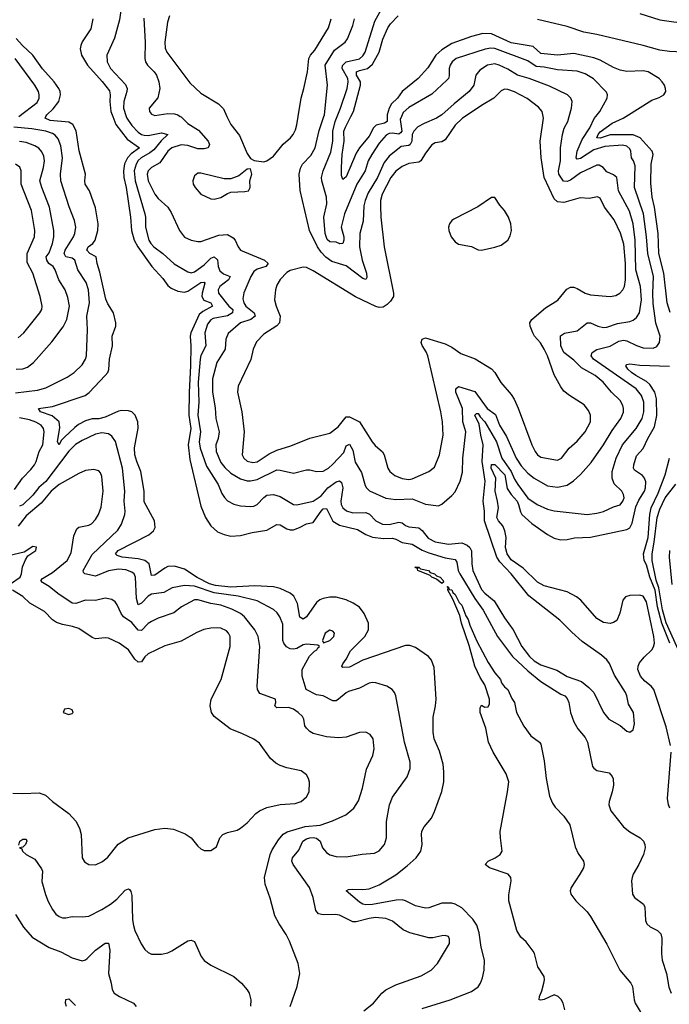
# Model space of a CAD drawing. Header units: inches. Extents: x 1173000 to 1307049, y 522583 to 678455.
# Tile 247 of 256: x 1233991 to 1237929, y 604623 to 610586. Entities that reach past the tile are written whole.
import ezdxf

# ---------------------------------------------------------------- set-up
doc = ezdxf.new("R2010")
doc.units = ezdxf.units.IN
doc.header["$MEASUREMENT"] = 0
doc.layers.add('B2630', color=7, linetype='Continuous')
doc.layers.add('B2631', color=7, linetype='Continuous')

msp = doc.modelspace()

# ---------------------------------------------------------------- linework, layer by layer
at = {"layer": 'B2630', "color": 5}
for points, elevation in [([(1236430, 604597.6), (1236599.6, 604650), (1236730, 604700.9), (1236770, 604728.8), (1236784.4, 604750), (1236796.8, 604783.2), (1236805.7, 604830), (1236808.2, 604890), (1236788.4, 604968.4), (1236776, 605056), (1236761.3, 605101.3), (1236738.4, 605138.4), (1236670, 605207.1), (1236630, 605229.8), (1236610, 605235), (1236550, 605234.6), (1236470, 605207.7), (1236450, 605205.1), (1236390, 605218.4), (1236330, 605249.4), (1236310, 605254.4), (1236272.8, 605252.8), (1236130, 605226.8), (1236090, 605224.7), (1236070, 605229.9), (1236050, 605242), (1235969.2, 605310), (1235983.1, 605316.9), (1236010, 605320.9), (1236070, 605318.3), (1236110, 605322.8), (1236170, 605346.4), (1236270, 605407.1), (1236339.4, 605460.6), (1236393.3, 605510), (1236423.1, 605550), (1236429.8, 605590), (1236425.8, 605650), (1236428.9, 605671.1), (1236442, 605698), (1236486.6, 605750), (1236505.4, 605790), (1236550, 605910.7), (1236561.6, 605970), (1236562.5, 606030), (1236557.4, 606077.4), (1236536.6, 606156.6), (1236504.2, 606230), (1236496.4, 606270), (1236498.2, 606361.8), (1236512.3, 606430), (1236515.4, 606470), (1236502.3, 606662.3), (1236486.7, 606706.7), (1236468.2, 606728.2), (1236390, 606784.5), (1236354.9, 606794.9), (1236330, 606795.4), (1236070, 606707.3), (1235990, 606664.7), (1235950, 606662.7), (1235943.8, 606670), (1235950, 606685.5), (1235970, 606712.9), (1235996.7, 606763.3), (1236084, 606850), (1236104.3, 606890), (1236104.6, 606930), (1236079.2, 606990), (1236050, 607028.2), (1236012.7, 607052.7), (1235970, 607071.8), (1235910, 607088.5), (1235870, 607089.2), (1235830, 607080.2), (1235810, 607071.7), (1235790, 607055.7), (1235730, 606969), (1235710, 606955.8), (1235690, 606968), (1235674.5, 607050), (1235653.5, 607093.5), (1235630, 607113.4), (1235570, 607140.1), (1235530, 607150.9), (1235417.1, 607157.1), (1235270, 607149.8), (1235178.4, 607158.4), (1235141.8, 607170), (1235066.6, 607206.6), (1234990, 607257.5), (1234930, 607276.7), (1234890, 607273.3), (1234870, 607264.3), (1234810, 607220.8), (1234790, 607220.4), (1234775, 607290), (1234750.6, 607310), (1234710, 607321.4), (1234611.6, 607331.6), (1234581.2, 607341.2), (1234571, 607350), (1234587.1, 607370), (1234774.8, 607465.2), (1234803.1, 607490), (1234811.6, 607510), (1234808.9, 607550), (1234745.8, 607665.8), (1234745.9, 607730), (1234725.9, 607850), (1234700.7, 607910), (1234689.9, 607950), (1234687.7, 607992.3), (1234708.8, 608111.2), (1234707.1, 608150), (1234691.4, 608190), (1234670, 608211.8), (1234650, 608217.3), (1234610, 608218.2), (1234590, 608213.9), (1234510, 608178.1), (1234470, 608168.9), (1234430, 608167.6), (1234390, 608155.9), (1234346.8, 608133.2), (1234324.6, 608115.4), (1234262.1, 608057.9), (1234243, 608037), (1234230, 608011.5), (1234220.7, 608030), (1234235.2, 608115.2), (1234230.6, 608150), (1234187.5, 608187.5), (1234117.4, 608210), (1234105.6, 608230), (1234190, 608242.4), (1234387.3, 608310), (1234411.4, 608328.6), (1234509.8, 608430), (1234525.4, 608450), (1234532.1, 608467.9), (1234535.6, 608530), (1234554.1, 608610), (1234550.7, 608670), (1234574.5, 608730), (1234574, 608750), (1234559.2, 608810), (1234524.7, 608864.7), (1234513, 608893), (1234476.2, 609056.2), (1234459.9, 609110), (1234454.1, 609150), (1234416.1, 609170), (1234398.2, 609190), (1234406.2, 609210), (1234435, 609230), (1234447.9, 609250), (1234464.7, 609310), (1234466.2, 609350), (1234450, 609445.6), (1234414.2, 609550), (1234388.8, 609590), (1234385.9, 609610), (1234389.9, 609650), (1234351.7, 609791.7), (1234333.4, 609913.4), (1234313.4, 609950), (1234290, 609965.2), (1234175.7, 609975.7), (1234145.2, 609990), (1234150.1, 610000)], 820), ([(1234555.2, 610000), (1234573, 609950), (1234642.6, 609862.6), (1234716.6, 609810), (1234666.4, 609773.6), (1234643.8, 609750), (1234626.3, 609713.7), (1234619.9, 609670), (1234622.6, 609630), (1234636.1, 609570), (1234662.8, 609390), (1234668.7, 609308.7), (1234685.5, 609250), (1234707.7, 609210), (1234792.8, 609090), (1234858.6, 609018.6), (1234890, 608975.7), (1234910, 608960.3), (1234950, 608941.5), (1234990, 608934.6), (1235010, 608941.4), (1235090, 608993.6), (1235110, 608996.2), (1235113.9, 608990), (1235097.1, 608930), (1235095.8, 608910), (1235107.9, 608887.9), (1235149.1, 608870), (1235159.1, 608850), (1235100.8, 608819.2), (1235079, 608801), (1235028.4, 608690), (1235023.5, 608670), (1235027.6, 608610), (1235025.9, 608490), (1235017.5, 608330), (1235016.5, 608190), (1235029.2, 608109.2), (1235011.9, 608010), (1235021.8, 607921.8), (1235090, 607639.3), (1235116.8, 607570), (1235150, 607519.6), (1235190, 607484.2), (1235230, 607467.3), (1235270, 607458.2), (1235330, 607460.9), (1235400.3, 607479.7), (1235490, 607494), (1235550, 607529.2), (1235570, 607526.4), (1235610, 607502.3), (1235630, 607496.4), (1235650, 607497), (1235687.3, 607510), (1235730, 607533.3), (1235770, 607540.1), (1235817.5, 607610), (1235830, 607622.5), (1235850, 607625), (1235889.6, 607549.6), (1235930, 607524.8), (1236039, 607499), (1236088.5, 607468.5), (1236130, 607451.8), (1236196.7, 607443.3), (1236250, 607445.5), (1236270, 607440.3), (1236310, 607419), (1236370, 607410.1), (1236430, 607372), (1236470, 607356.8), (1236570, 607326.1), (1236630, 607315.8), (1236639.9, 607299.9), (1236648.1, 607250), (1236658.1, 607230), (1236750, 607079.6), (1236800.1, 607010), (1236887.5, 606850), (1236977.6, 606730), (1237070, 606641.3), (1237150, 606576.8), (1237270, 606501.2), (1237294.6, 606490), (1237310, 606475.6), (1237320.2, 606450), (1237330.2, 606390), (1237350, 606333.7), (1237374.5, 606290), (1237418, 606238), (1237433.2, 606210), (1237463.4, 606063.4), (1237470, 606052.2), (1237490, 606039), (1237563.7, 606023.7), (1237582.4, 606002.4), (1237587.5, 605987.5), (1237589.3, 605949.3), (1237582.7, 605910), (1237563.8, 605850), (1237562.9, 605830), (1237573.9, 605793.9), (1237650, 605697.7), (1237690, 605667.1), (1237751.8, 605630), (1237771.7, 605610), (1237779.6, 605590), (1237781.5, 605570), (1237771.3, 605530), (1237744.5, 605470), (1237709.5, 605410.5), (1237702.9, 605390), (1237699.7, 605370), (1237704.6, 605290), (1237718.4, 605270), (1237771.6, 605230), (1237779.1, 605210), (1237783.6, 605130), (1237791.8, 605110), (1237811.9, 605091.9), (1237857.6, 605070), (1237877.3, 605050), (1237883.8, 605023.8), (1237880.1, 604930), (1237884.2, 604890), (1237912.3, 604810), (1237925.4, 604725.4), (1237940.1, 604690)], 820), ([(1234637.5, 610000), (1234640.8, 609990), (1234670, 609944.3), (1234710, 609904), (1234730, 609890.7), (1234746.3, 609886.3), (1234770, 609885.3), (1234850, 609899.9), (1234888.5, 609890), (1234848, 609852), (1234803.2, 609796.8), (1234780.8, 609779.2), (1234727.7, 609750), (1234710, 609733.2), (1234697.1, 609710), (1234685.9, 609670), (1234690.1, 609610.1), (1234748.8, 609410), (1234753.1, 609390), (1234753.6, 609330), (1234774.4, 609250), (1234785.8, 609230), (1234805, 609210), (1234859, 609170), (1234927.6, 609107.6), (1235010, 609058), (1235030, 609052.3), (1235050, 609059), (1235110, 609100.1), (1235150, 609141), (1235170, 609150.2), (1235190, 609131.6), (1235194.9, 609090), (1235204.4, 609064.4), (1235227.2, 609047.2), (1235267.7, 609030), (1235256.6, 609010), (1235203.5, 608970), (1235193.6, 608950), (1235197.1, 608930), (1235259.3, 608850), (1235282.7, 608830), (1235281.6, 608810), (1235250, 608792), (1235164.1, 608775.9), (1235150, 608767.5), (1235130, 608741.5), (1235113, 608690), (1235118.7, 608610), (1235090, 608552.9), (1235084.6, 608530), (1235072.9, 608390), (1235076.4, 608270), (1235071.8, 608190), (1235086.6, 608090), (1235078.9, 608030), (1235084.2, 607990), (1235122.5, 607882.5), (1235194.3, 607770), (1235216.8, 607716.8), (1235232.1, 607692.1), (1235251.6, 607671.6), (1235290, 607652.1), (1235330, 607641.6), (1235390, 607637.8), (1235410, 607640.2), (1235430, 607649.1), (1235470, 607692.2), (1235490, 607705.8), (1235530, 607710.9), (1235570, 607699), (1235650, 607650.2), (1235670, 607648.4), (1235770, 607670.1), (1235817.5, 607702.5), (1235859.3, 607750), (1235910, 607786.5), (1235930, 607792.7), (1235941.9, 607781.9), (1235949.6, 607750), (1235937.5, 607670), (1235939.8, 607650), (1235950.2, 607630), (1235971.6, 607611.6), (1236010, 607599.8), (1236090, 607601.4), (1236111.3, 607591.3), (1236150.2, 607550), (1236190, 607530.1), (1236230, 607528.1), (1236290, 607542.8), (1236310, 607538.8), (1236330, 607522.3), (1236350, 607513.9), (1236410, 607507.6), (1236430, 607492.5), (1236466.6, 607446.6), (1236510, 607423.3), (1236589.9, 607410.1), (1236670, 607416.9), (1236703.5, 607403.5), (1236718.8, 607390), (1236728.8, 607368.8), (1236731.4, 607290), (1236738.5, 607250), (1236790, 607134.2), (1236810, 607112.3), (1236866.2, 607066.2), (1236930, 606962.8), (1236982.9, 606890), (1237034.5, 606790), (1237081, 606730), (1237110, 606703.6), (1237150, 606678.8), (1237246.5, 606646.5), (1237310, 606608.6), (1237396.6, 606576.6), (1237441.3, 606541.3), (1237470, 606510.8), (1237530.3, 606390), (1237561.3, 606350), (1237630.3, 606310.3), (1237670, 606277.3), (1237690, 606271), (1237710, 606284.7), (1237718, 606322), (1237710.8, 606390), (1237681.1, 606441.1), (1237671.6, 606490), (1237662.8, 606510), (1237596.1, 606616.1), (1237566.3, 606686.3), (1237550, 606709.6), (1237517.7, 606737.7), (1237400.4, 606820.4), (1237336.7, 606876.7), (1237265.1, 606950), (1237076.1, 607096.1), (1236970.9, 607230), (1236902, 607302), (1236884, 607330), (1236809.2, 607550), (1236807.5, 607610), (1236799.5, 607670), (1236812.2, 607790), (1236795.1, 607910), (1236800.9, 608010), (1236785.3, 608070), (1236776.1, 608136.1), (1236749.9, 608190.1), (1236760, 608200), (1236770, 608200.8), (1236781.2, 608181.2), (1236810.4, 608150), (1236881.6, 608030), (1236913.7, 607930), (1236970.4, 607850.4), (1236990, 607802.7), (1237009.8, 607769.8), (1237070, 607688.9), (1237127.1, 607650), (1237190, 607621.2), (1237230, 607611.5), (1237430, 607589.3), (1237490, 607596.2), (1237530, 607607.2), (1237590, 607635.6), (1237630, 607648.5), (1237647.3, 607670), (1237654, 607690), (1237651.5, 607710), (1237640.7, 607730), (1237594.6, 607774.6), (1237582.3, 607810), (1237581.7, 607850), (1237606.1, 607930), (1237645.6, 608010), (1237727.3, 608110), (1237764, 608170), (1237773.6, 608210), (1237774.4, 608270), (1237759.9, 608310), (1237728.2, 608350), (1237469.1, 608530), (1237454.6, 608550), (1237461.8, 608570), (1237490, 608587.7), (1237570, 608608.5), (1237621.8, 608638.2), (1237650, 608645.2), (1237670, 608641.8), (1237730, 608612.9), (1237770, 608599.4), (1237830, 608595.5), (1237853.2, 608606.8), (1237868.5, 608630), (1237872.5, 608670), (1237847.5, 608747.5), (1237830, 608866.6), (1237827.6, 608930), (1237832, 609030), (1237797.3, 609170), (1237790.3, 609270), (1237771.8, 609410), (1237717.3, 609570), (1237721.3, 609701.3), (1237711.7, 609730), (1237698.6, 609750), (1237696, 609790), (1237690, 609804.2), (1237670, 609819.3), (1237645.6, 609825.6), (1237537.1, 609817.1), (1237470, 609797.6), (1237390, 609745.3), (1237370, 609740.8), (1237363.2, 609750), (1237369.6, 609790.4), (1237400.3, 609859.7), (1237446.1, 609930), (1237473.4, 609986.6), (1237483.6, 610000)], 840), ([(1234964.6, 610000), (1234970, 609996.5), (1235010, 609956.6), (1235075.9, 609915.9), (1235132.7, 609850), (1235141.7, 609830), (1235134.4, 609810), (1235110, 609802.9), (1235070, 609803.9), (1235010, 609823), (1234970, 609827.3), (1234912.6, 609810), (1234890, 609788.6), (1234841, 609719), (1234790, 609689.8), (1234770.2, 609670), (1234763.4, 609650), (1234769.6, 609610), (1234810, 609528.4), (1234830, 609502.7), (1234888.9, 609450), (1234910, 609418), (1234959, 609310), (1234989.5, 609269.5), (1235031, 609251), (1235070, 609242.6), (1235090, 609243.2), (1235198.7, 609281.3), (1235250, 609283.9), (1235285.6, 609265.6), (1235297.4, 609250), (1235314.6, 609210), (1235330.2, 609190.2), (1235475.2, 609130), (1235497.3, 609110), (1235483.6, 609090), (1235430, 609075.4), (1235410, 609060.9), (1235392.2, 609030), (1235349.5, 608930.5), (1235344.4, 608895.6), (1235349.1, 608870), (1235362.7, 608850), (1235411.8, 608810), (1235418, 608790), (1235392.1, 608770), (1235330.2, 608750), (1235255.5, 608684.5), (1235241.4, 608650), (1235237.3, 608590), (1235186.6, 608510), (1235160.1, 608410), (1235160.4, 608330), (1235175.7, 608235.7), (1235179.5, 608170), (1235199.2, 608090), (1235194.3, 608050), (1235180.1, 608010), (1235181.2, 607970), (1235210, 607904.3), (1235233.8, 607873.8), (1235270, 607839.8), (1235330, 607804.2), (1235370, 607792.5), (1235390, 607792), (1235430, 607801.5), (1235550, 607858.6), (1235570, 607858), (1235650, 607838.8), (1235730, 607860.2), (1235750, 607859.7), (1235790, 607849.1), (1235830, 607852.1), (1235863.5, 607870), (1235890, 607894), (1235955, 607965), (1235970, 608004.6), (1235990, 608014.2), (1236010, 607978), (1236025.4, 607905.4), (1236063.1, 607843.1), (1236085, 607765), (1236092.6, 607750), (1236112, 607732), (1236210, 607688.1), (1236270, 607680.5), (1236370, 607683.2), (1236450, 607651.7), (1236530, 607642), (1236550, 607652), (1236610, 607703.1), (1236630, 607727), (1236660.4, 607790), (1236674, 607846), (1236677.8, 607930), (1236694.2, 608090), (1236676.9, 608150), (1236675.6, 608230), (1236634.1, 608330), (1236635.5, 608350), (1236650, 608365.2), (1236750, 608334.2), (1236823.7, 608230), (1236875.1, 608195.1), (1236899.6, 608130), (1236941.8, 608061.8), (1236999.3, 607930), (1237030, 607884), (1237070, 607840.1), (1237110, 607808.2), (1237190, 607763.2), (1237250, 607754.3), (1237310, 607766.8), (1237347.7, 607792.3), (1237389.4, 607830.6), (1237455.4, 607904.6), (1237530, 608010.2), (1237582, 608098), (1237635.2, 608170), (1237650, 608208), (1237651.2, 608230), (1237646.6, 608250), (1237630, 608278.7), (1237578, 608330), (1237526.6, 608390), (1237479.3, 608430), (1237396.9, 608476.9), (1237350, 608524.2), (1237290, 608569.9), (1237270.8, 608610), (1237269.2, 608670.8), (1237292.7, 608687.3), (1237370, 608701.6), (1237430, 608749.3), (1237450, 608749.3), (1237495.5, 608730), (1237530, 608721.8), (1237550, 608723.8), (1237614.5, 608745.5), (1237690, 608757.7), (1237710, 608765.4), (1237730, 608781.5), (1237747.3, 608810), (1237760.4, 608890), (1237754.5, 608970), (1237726.3, 609070), (1237721.4, 609250), (1237710.3, 609350), (1237687, 609427), (1237620.4, 609550), (1237610.9, 609630.9), (1237590, 609646.9), (1237550, 609664.5), (1237528.2, 609690), (1237504, 609704), (1237490, 609704.6), (1237390, 609658.3), (1237330, 609614.5), (1237310, 609605.4), (1237287.6, 609607.6), (1237259.5, 609650), (1237256.5, 609670), (1237269.9, 609730), (1237269.3, 609810), (1237281.3, 609890), (1237291.6, 609928.4), (1237313.6, 609970), (1237322, 610000)], 860), ([(1235247.5, 610000), (1235270.2, 609950), (1235323.7, 609883.7), (1235370, 609776), (1235390, 609744.7), (1235413.2, 609733.2), (1235470, 609724.4), (1235490, 609730.4), (1235530, 609758.7), (1235587.9, 609832.1), (1235632.3, 609870), (1235648.5, 609890), (1235662.2, 609917.8), (1235671.2, 609948.8), (1235679.1, 610000)], 880), ([(1236690.6, 610000), (1236675.8, 609990), (1236630, 609947.2), (1236570, 609858.7), (1236550, 609846.2), (1236510, 609839.8), (1236490, 609828.5), (1236450, 609778.2), (1236422.9, 609730), (1236410, 609722.1), (1236350, 609714.7), (1236310, 609696.6), (1236270, 609668.4), (1236241.3, 609630), (1236189, 609530), (1236178.1, 609490), (1236177.1, 609457.1), (1236179.8, 609390), (1236199.8, 609210), (1236257.7, 608930), (1236256, 608910), (1236238.6, 608881.4), (1236218.8, 608861.2), (1236194.4, 608845.6), (1236170, 608842.9), (1236150, 608847.9), (1236027.4, 608907.4), (1235770, 609065.7), (1235730, 609084.7), (1235710, 609086.3), (1235630, 609066.6), (1235610, 609054), (1235570, 609012.6), (1235550, 608977), (1235542.6, 608950), (1235536.5, 608890), (1235546, 608850), (1235570.2, 608790), (1235566.4, 608750), (1235548.9, 608731.1), (1235470, 608681.2), (1235426.2, 608633.8), (1235405.4, 608590), (1235392, 608528), (1235314.6, 608365.4), (1235312.2, 608330), (1235338.5, 608210), (1235351.1, 608090), (1235340.2, 607950), (1235349.1, 607930), (1235370, 607911.5), (1235404, 607904), (1235430, 607907.8), (1235504.1, 607955.9), (1235550, 607977.8), (1235635, 608005), (1235750, 608051), (1235870, 608080.7), (1235921, 608119), (1235970, 608180.2), (1235990, 608180.5), (1236050.6, 608150.6), (1236128.1, 608028.1), (1236146.4, 608006.4), (1236189.4, 607969.4), (1236200.2, 607950), (1236223.2, 607870), (1236234.9, 607850), (1236265.8, 607825.8), (1236310, 607806.6), (1236350, 607800.8), (1236370, 607804.8), (1236471.1, 607848.9), (1236504.4, 607875.6), (1236536.5, 607950), (1236557, 608070), (1236553.5, 608150), (1236544.4, 608210), (1236465.8, 608550), (1236455, 608575), (1236430, 608612.3), (1236425.4, 608630), (1236430, 608650.2), (1236450, 608659), (1236570, 608623.1), (1236610, 608602.4), (1236664.4, 608564.4), (1236752.6, 608532.6), (1236851.3, 608471.3), (1236870.2, 608450), (1236908.3, 608388.3), (1236970, 608316), (1236987.7, 608287.7), (1237012.9, 608232.9), (1237095.8, 608010), (1237114.7, 607970), (1237130, 607950.3), (1237150, 607936.5), (1237250, 607917.4), (1237274.3, 607930), (1237320.5, 607990), (1237370, 608034), (1237419.2, 608090), (1237450.8, 608150), (1237450.9, 608190), (1237438.7, 608218.7), (1237412.5, 608252.5), (1237323.1, 608310), (1237290, 608336.8), (1237270, 608362), (1237230, 608434.5), (1237189.8, 608550), (1237170, 608591.3), (1237148.6, 608628.6), (1237112.3, 608670), (1237100.4, 608690), (1237084.7, 608730), (1237083.5, 608750), (1237095.4, 608770), (1237178.7, 608841.3), (1237252.7, 608887.3), (1237306.4, 608953.6), (1237330, 608965.8), (1237350, 608965.2), (1237370, 608958.2), (1237418.4, 608930), (1237450, 608919.3), (1237570, 608910.2), (1237604.1, 608915.9), (1237628, 608930), (1237646.2, 608950), (1237656.2, 608970), (1237661.9, 609010), (1237663.7, 609110), (1237653.7, 609226.3), (1237633.1, 609293.1), (1237593.3, 609373.3), (1237535.1, 609450), (1237510, 609504.7), (1237493.3, 609513.3), (1237442.9, 609502.9), (1237387.3, 609507.3), (1237290, 609479.2), (1237250, 609483.2), (1237230, 609500.3), (1237169.4, 609630), (1237152.1, 609750), (1237145.6, 609850), (1237165, 609990), (1237163.1, 610000)], 880), ([(1236533, 610000), (1236516.9, 609990), (1236442, 609958), (1236403.9, 609936.1), (1236379.4, 609910), (1236370, 609891.2), (1236367.7, 609850), (1236357.6, 609830), (1236350, 609824.6), (1236303.1, 609816.9), (1236230, 609758.3), (1236199.8, 609720.2), (1236160.7, 609630), (1236103.3, 609536.7), (1236084.8, 609490), (1236077.4, 609457.4), (1236073.7, 609366.3), (1236053.5, 609290), (1236051.3, 609210), (1236067, 609130), (1236093.8, 609050), (1236095.7, 609024.3), (1236090, 609011.3), (1236070, 609018.9), (1235970, 609094.6), (1235882.2, 609122.2), (1235846.9, 609146.9), (1235817.4, 609177.4), (1235795.2, 609210), (1235747, 609310), (1235690.6, 609550.6), (1235685.4, 609650), (1235693.6, 609686.4), (1235705.3, 609710), (1235755.8, 609764.2), (1235782.7, 609810), (1235806.1, 609913.9), (1235835.4, 610000)], 860), ([(1236305.8, 610000), (1236297.9, 609982.1), (1236306.5, 609910), (1236300.2, 609899.8), (1236290, 609893.1), (1236250, 609898.7), (1236230, 609896), (1236213.3, 609886.7), (1236170, 609837.8), (1236124.8, 609770), (1236103.9, 609730), (1236085.9, 609670), (1236035, 609590), (1235958.9, 609410), (1235940.1, 609330), (1235955.7, 609270), (1235956, 609250), (1235950, 609231.2), (1235931.4, 609228.6), (1235910, 609238.3), (1235870, 609240.2), (1235854.4, 609254.4), (1235842.1, 609290), (1235835.4, 609390), (1235851.9, 609470), (1235851.7, 609510), (1235823.2, 609610), (1235821.3, 609630), (1235829.9, 609670), (1235877.1, 609782.9), (1235888.2, 609850), (1235889.7, 609910.3), (1235902.8, 609970), (1235915.4, 610000)], 840), ([(1236218.9, 610000), (1236217.9, 609970), (1236201.9, 609958.1), (1236152.6, 609947.4), (1236135.5, 609930), (1236110, 609881.3), (1236050, 609808.7), (1236030, 609777), (1235970, 609634.8), (1235950, 609616.9), (1235942.4, 609642.4), (1235941.7, 609690), (1235945.7, 609770), (1235957.6, 609850), (1235956.5, 609910), (1235965.2, 609934.8), (1235999.1, 610000)], 820), ([(1237933.4, 608813.4), (1237915.9, 608870), (1237895.3, 609050), (1237864.9, 609170), (1237860.6, 609290), (1237837.9, 609450), (1237824.2, 609510), (1237815.8, 609595.8), (1237818.1, 609710), (1237829.9, 609770), (1237824.7, 609790), (1237751.1, 609870), (1237710, 609887.4), (1237570, 609887.7), (1237510, 609867.5), (1237489.3, 609870), (1237497.2, 609890), (1237510, 609905.9), (1237581.1, 609958.9), (1237648.8, 609990), (1237664.7, 610000)], 820), ([(1233965.5, 608325.5), (1234098.3, 608341.7), (1234150, 608356), (1234278.8, 608421.2), (1234321.6, 608450), (1234370, 608496.4), (1234391, 608530), (1234396.8, 608550), (1234401.3, 608710), (1234398.5, 608790), (1234413.6, 608870), (1234408.7, 608950), (1234394.6, 608994.6), (1234344.5, 609070), (1234325.8, 609130), (1234310, 609141), (1234270.5, 609150.5), (1234260.7, 609170), (1234267.7, 609190), (1234316.8, 609270), (1234325.2, 609290), (1234330.6, 609330), (1234324.1, 609370), (1234291.9, 609451.9), (1234241.2, 609610), (1234239.5, 609650), (1234250.4, 609749.6), (1234240.9, 609820.9), (1234224.8, 609864.8), (1234206.4, 609886.4), (1234190, 609896.6), (1234149.9, 609909.9), (1234065.2, 609925.2), (1233954.7, 609934.7)], 840), ([(1233970, 608470.2), (1234010, 608471.9), (1234038.2, 608481.8), (1234075.1, 608510), (1234185.3, 608634.7), (1234255.3, 608724.7), (1234277, 608770), (1234292.2, 608850), (1234283.1, 608903.1), (1234266.1, 608950), (1234228.5, 609010), (1234205.9, 609070), (1234193.9, 609090), (1234168, 609110), (1234154.9, 609130), (1234152.5, 609150), (1234170, 609174), (1234190.4, 609230), (1234197.5, 609270), (1234197.5, 609310), (1234172.8, 609450), (1234124.7, 609570), (1234113.7, 609610), (1234136.4, 609690), (1234142.1, 609730), (1234138.2, 609758.2), (1234125.8, 609785.8), (1234106.8, 609806.8), (1234082.4, 609822.4), (1234030, 609841.8), (1233990, 609848.8)], 860), ([(1233981.9, 608658.1), (1234015.5, 608690), (1234113.3, 608810), (1234124.5, 608830), (1234127.8, 608850), (1234115.7, 608910), (1234070.7, 609050), (1234035.8, 609115.8), (1234036.2, 609170), (1234080.2, 609270), (1234082.4, 609310), (1234062.1, 609430), (1234001, 609590), (1233999.8, 609670), (1233992.4, 609692.4), (1233966, 609710)], 880), ([(1237935, 606190), (1237910, 606302.7), (1237834, 606530), (1237818.3, 606550), (1237780.4, 606580.4), (1237753.4, 606610), (1237737.9, 606650), (1237739.5, 606670), (1237747.5, 606690), (1237775.6, 606724.4), (1237822.4, 606770), (1237833.1, 606786.9), (1237838.2, 606810), (1237834, 606850), (1237790, 607060.4), (1237770, 607094.8), (1237750, 607101), (1237690, 607098.3), (1237663.8, 607090), (1237647.1, 607070), (1237629.4, 606990.6), (1237610, 606947.8), (1237590, 606934), (1237570.2, 606929.8), (1237530, 606934.6), (1237490, 606959.8), (1237391.9, 607070), (1237366, 607090), (1237310, 607119.9), (1237170, 607157.4), (1237130, 607179.1), (1237043.6, 607263.6), (1236970, 607315.3), (1236944.8, 607350), (1236936.6, 607390), (1236939.2, 607450), (1236932.4, 607490), (1236919.9, 607519.9), (1236893.9, 607550), (1236883.6, 607570), (1236892.8, 607630), (1236888, 607670), (1236872.2, 607730), (1236877.4, 607810), (1236849.4, 607870), (1236850, 607892.2), (1236870, 607891.7), (1236931.1, 607830), (1236946.7, 607746.7), (1236969.7, 607710), (1237005.9, 607670), (1237015.2, 607650), (1237025.7, 607605.7), (1237035.2, 607590), (1237094.7, 607534.7), (1237190, 607467), (1237230, 607446), (1237270, 607436.3), (1237310, 607437.7), (1237353.3, 607446.7), (1237450, 607450.8), (1237670, 607497.6), (1237690, 607507.9), (1237704.2, 607535.8), (1237725.2, 607634.8), (1237744.1, 607675.9), (1237778.2, 607730), (1237785, 607750), (1237786.6, 607786.6), (1237779, 607810), (1237765.3, 607825.3), (1237718.2, 607858.2), (1237712.4, 607870), (1237712.6, 607890), (1237730, 607944.2), (1237770.7, 607989.3), (1237798.1, 608050), (1237839.5, 608120.5), (1237852.2, 608187.8), (1237851.8, 608290), (1237839.8, 608330), (1237810, 608376), (1237790, 608394.8), (1237724.9, 608430), (1237698.7, 608450), (1237676.8, 608470), (1237664.4, 608490), (1237670, 608496.5), (1237690, 608501.6), (1237750, 608493.1), (1237930, 608487.2)], 820), ([(1233959.7, 607740.3), (1234007.6, 607810), (1234059.2, 607860.8), (1234081, 607890), (1234091.6, 607910), (1234109.9, 607970.1), (1234131.3, 608010), (1234140.2, 608090), (1234135.4, 608110), (1234120.7, 608130), (1234090, 608148.7), (1234050, 608161.9), (1233990, 608173.9)], 840), ([(1236076.6, 604583.4), (1236135.1, 604630), (1236186, 604690), (1236210, 604710.3), (1236270, 604740.9), (1236424, 604796), (1236485.1, 604830), (1236524.2, 604870), (1236596, 604990), (1236596.5, 605016.5), (1236590, 605032.3), (1236570, 605038.4), (1236550, 605038), (1236495.2, 605024.8), (1236470, 605024.4), (1236354.9, 605054.9), (1236314.4, 605074.4), (1236250, 605125.7), (1236210, 605142.2), (1236147.5, 605147.5), (1236110, 605142.6), (1236030, 605121.9), (1236010, 605121.6), (1235930, 605162.8), (1235906.1, 605166.1), (1235830, 605163.5), (1235802.7, 605170), (1235785.7, 605190), (1235769.8, 605270), (1235748.6, 605330), (1235648.8, 605468.8), (1235641.5, 605490), (1235644.6, 605510), (1235683.2, 605556.8), (1235708.2, 605610), (1235730, 605624.8), (1235750, 605630.7), (1235770, 605633.3), (1235790, 605629.4), (1235811.9, 605610), (1235825.7, 605570), (1235850, 605541.6), (1235870, 605527), (1235910, 605518), (1235970, 605516.4), (1236067.5, 605532.5), (1236141.4, 605538.6), (1236170, 605551.7), (1236202, 605590), (1236214, 605630), (1236215.3, 605730), (1236232.8, 605830), (1236250, 605876.4), (1236339.1, 606000.9), (1236357.6, 606050), (1236357.2, 606090), (1236323.5, 606210), (1236271.1, 606490), (1236263, 606510), (1236249.5, 606530), (1236216, 606550), (1236150, 606569.7), (1236130, 606571), (1236110, 606567.1), (1236050, 606537.2), (1235983.5, 606516.5), (1235970, 606509.7), (1235924.4, 606470), (1235910, 606461.5), (1235890, 606459.8), (1235830, 606489.8), (1235790, 606497.7), (1235728.4, 606528.4), (1235703.8, 606610), (1235704.1, 606650), (1235748.1, 606731.9), (1235777.7, 606762.3), (1235792.3, 606770), (1235798, 606782), (1235808.7, 606790), (1235798.6, 606798.6), (1235730, 606803.5), (1235710, 606800.4), (1235670, 606776.8), (1235650, 606773.2), (1235630, 606774.5), (1235607.3, 606787.3), (1235591.3, 606810), (1235586.9, 606826.9), (1235585.1, 606925.1), (1235567.9, 606970), (1235552.7, 606992.7), (1235530, 607014.6), (1235430, 607066.6), (1235314.7, 607094.7), (1235170, 607114.1), (1235050, 607154.6), (1234990, 607159.9), (1234916, 607144), (1234864, 607116), (1234790, 607105.6), (1234770, 607095.3), (1234730, 607052.9), (1234710, 607042), (1234699.8, 607079.8), (1234693.5, 607210), (1234684.1, 607230), (1234670, 607240.6), (1234634.2, 607254.2), (1234590, 607257.8), (1234530, 607247.3), (1234450, 607215.8), (1234386.6, 607230), (1234378.6, 607238.6), (1234376.2, 607250), (1234430, 607346.8), (1234585.2, 607494.8), (1234608.9, 607531.1), (1234628.5, 607590), (1234630.5, 607610), (1234623.4, 607670), (1234627.6, 607730), (1234614, 607870), (1234570.9, 608030.9), (1234550, 608063.5), (1234530, 608077.2), (1234490, 608082.8), (1234450, 608074.6), (1234370, 608037.5), (1234330, 608012.2), (1234290, 607972), (1234150.2, 607789.8), (1234107, 607753), (1234070, 607705.5), (1234010, 607648.1), (1233990, 607639.4)], 840), ([(1237931.4, 606810), (1237882.3, 606930), (1237857.3, 607030), (1237843.2, 607130), (1237809.9, 607210.1), (1237790, 607284.6), (1237776.9, 607310), (1237771, 607350), (1237800.7, 607450), (1237809.7, 607590), (1237819.4, 607630), (1237861.6, 607718.4), (1237903, 607830), (1237929.9, 607930)], 780), ([(1235629.5, 604610), (1235672.6, 604730), (1235689.7, 604810), (1235679.8, 604870), (1235625.8, 605005.8), (1235606.3, 605046.3), (1235563.6, 605110), (1235538, 605158), (1235510, 605265.2), (1235479.8, 605350), (1235475.1, 605390), (1235509.9, 605530), (1235522, 605558), (1235560.4, 605619.6), (1235587.9, 605652.1), (1235612.2, 605667.8), (1235721, 605699), (1235811.8, 605708.2), (1235887.1, 605732.9), (1235967.6, 605770), (1236016.3, 605810), (1236044.9, 605855.1), (1236068.1, 605931.9), (1236092.6, 606047.4), (1236131.2, 606130), (1236138.9, 606170), (1236132.6, 606230), (1236116.1, 606256.1), (1236090, 606271.1), (1236050, 606269.7), (1235970, 606239.7), (1235924, 606236), (1235850, 606241.6), (1235770, 606262.5), (1235750, 606274), (1235730, 606294), (1235720.3, 606310), (1235713.2, 606350), (1235705.7, 606365.7), (1235679.1, 606390), (1235650.8, 606410.8), (1235621.1, 606421.1), (1235550, 606418.4), (1235538.4, 606430), (1235543.5, 606450), (1235541.3, 606470), (1235445.8, 606505.8), (1235433, 606530), (1235429.8, 606550), (1235446.3, 606790), (1235435.8, 606850), (1235415.5, 606890), (1235354.1, 606970), (1235329.1, 606989.1), (1235276.1, 607016.1), (1235210, 607039.5), (1235149.1, 607049.1), (1235070, 607072.8), (1235050, 607071.9), (1234971.4, 607030), (1234926.3, 606993.7), (1234830, 606961.8), (1234790, 606941.6), (1234770, 606929.8), (1234730, 606887.4), (1234710, 606888.4), (1234670, 606934.1), (1234619.8, 606970), (1234605.8, 606990), (1234582.8, 607042.8), (1234570, 607059.7), (1234550, 607075.1), (1234510, 607081.8), (1234450, 607067.8), (1234390, 607070.8), (1234330.6, 607050), (1234310, 607052.1), (1234221.4, 607110), (1234170, 607153.2), (1234130, 607176.3), (1234119.8, 607190), (1234130, 607200.9), (1234190, 607236.8), (1234278.7, 607310), (1234302.6, 607357.4), (1234320.3, 607459.7), (1234338.5, 607501.5), (1234350, 607513.2), (1234410, 607523.8), (1234427.1, 607532.9), (1234450, 607558.9), (1234468.9, 607590), (1234485.6, 607634.4), (1234496.5, 607730), (1234490, 607819), (1234480.8, 607840.8), (1234470, 607852.6), (1234441.3, 607861.3), (1234390, 607854.5), (1234350, 607837.2), (1234230, 607770.7), (1234182.4, 607730), (1234121.5, 607658.5), (1234030, 607580.2), (1233981.9, 607518.1)], 860), ([(1237992.7, 606750), (1237910, 606932.6), (1237887.6, 607012.4), (1237865.5, 607145.5), (1237848.8, 607191.2), (1237824.5, 607310), (1237823.8, 607350), (1237837.6, 607422.4), (1237854.9, 607570), (1237870, 607621.5), (1237903.6, 607690), (1237967.4, 607772.6)], 760), ([(1233936.3, 607170), (1233993.3, 607210), (1234001.6, 607230), (1234008.7, 607271.3), (1234025.4, 607314.6), (1234041.3, 607338.7), (1234089, 607370), (1234092.1, 607392.1), (1234070, 607396), (1234019, 607361), (1233890, 607330.7)], 880), ([(1237928.8, 607371.2), (1237928.1, 607330), (1237944.6, 607164.6)], 760), ([(1233950, 605902.2), (1234010, 605898.7), (1234110, 605903.2), (1234148.2, 605888.2), (1234190.3, 605850), (1234290, 605778.5), (1234331.7, 605731.7), (1234354, 605690), (1234364.4, 605650), (1234370.3, 605510.3), (1234384.9, 605484.9), (1234410, 605468.4), (1234450, 605466.7), (1234493.5, 605486.5), (1234525.7, 605514.3), (1234587.6, 605592.4), (1234649.3, 605630), (1234810, 605680.3), (1234870, 605690.3), (1234923.8, 605683.8), (1234994.4, 605654.4), (1235030.5, 605630), (1235070, 605580.7), (1235090, 605564), (1235110, 605553.4), (1235150, 605553.4), (1235183.6, 605576.4), (1235205.1, 605630), (1235222.7, 605650), (1235250, 605662.4), (1235310, 605677), (1235330, 605688.7), (1235370, 605721.3), (1235422.3, 605777.7), (1235445.5, 605794.5), (1235490, 605814), (1235570, 605833.2), (1235661.8, 605838.2), (1235698, 605850), (1235730, 605879.1), (1235746, 605910), (1235747.9, 605967.9), (1235742.4, 605990), (1235730, 606011.8), (1235697.2, 606037.2), (1235610, 606054.3), (1235570, 606068), (1235543.1, 606083.1), (1235512.2, 606112.2), (1235444, 606204), (1235410, 606227.6), (1235341.6, 606261.6), (1235267.6, 606290), (1235170, 606366.3), (1235152.8, 606390), (1235145.3, 606430), (1235151.8, 606470), (1235212, 606590), (1235266.4, 606790), (1235266.2, 606850), (1235257.7, 606870), (1235244.7, 606884.7), (1235210, 606901.5), (1235190, 606903.5), (1235150, 606901.5), (1235107.4, 606892.6), (1235064.8, 606875.2), (1234970, 606822.7), (1234870, 606793.1), (1234770, 606745.3), (1234750, 606727.3), (1234730, 606697.6), (1234710, 606693.8), (1234690, 606712.3), (1234650, 606769.8), (1234594.3, 606810), (1234530, 606839.8), (1234510, 606842.4), (1234450, 606836.4), (1234430, 606843.1), (1234350, 606897.6), (1234311.4, 606911.4), (1234250, 606922.2), (1234214.8, 606934.8), (1234190.5, 606950.5), (1234141.7, 607001.7), (1234052.3, 607052.3), (1234010, 607091.7), (1233948.3, 607130)], 880), ([(1237294.5, 604590), (1237284.5, 604630), (1237272.3, 604652.3), (1237255.6, 604670), (1237230, 604679.2), (1237170, 604651.9), (1237150, 604646.7), (1237139.6, 604650), (1237141.2, 604670), (1237155.9, 604704.1), (1237168.2, 604750), (1237171.9, 604770), (1237169, 604790), (1237131.2, 604850), (1237111.2, 604930), (1237103.8, 604943.8), (1237060.6, 605000.6), (1237028.2, 605030), (1237003.4, 605070), (1236955.4, 605250), (1236954.8, 605285.2), (1236969.7, 605370), (1236967.8, 605390), (1236952, 605410), (1236838.4, 605450), (1236813.3, 605470), (1236829.7, 605490), (1236873.6, 605510), (1236904.2, 605530), (1236915.8, 605550), (1236904.5, 605630), (1236903.5, 605670), (1236947.9, 605910), (1236954.8, 605970), (1236938.8, 606018.8), (1236861.8, 606150), (1236832.1, 606210), (1236815.5, 606295.5), (1236782.7, 606390), (1236782, 606418), (1236790, 606434), (1236810, 606422), (1236830, 606424.7), (1236838, 606442), (1236839.3, 606470), (1236810, 606557.2), (1236782.2, 606602.2), (1236749.8, 606669.8), (1236715.5, 606795.5), (1236668.7, 606930), (1236658.1, 606978.1), (1236616, 607076), (1236586, 607130), (1236587.3, 607147.3), (1236582, 607150), (1236587.9, 607152.1), (1236594.8, 607134.8), (1236610, 607132.1), (1236616.1, 607116.1), (1236630, 607104.9), (1236655.6, 607055.6), (1236670, 607039.3), (1236695.9, 606975.9), (1236710, 606952.8), (1236719.7, 606919.7), (1236761.2, 606821.2), (1236830, 606693.4), (1236870.2, 606630.2), (1236904.4, 606590), (1236910.4, 606570.4), (1236930, 606546), (1236950.7, 606530), (1236974.8, 606474.8), (1236990.8, 606450), (1237002.8, 606390), (1237047, 606307), (1237088.5, 606248.5), (1237142, 606210), (1237150, 606198.8), (1237170, 606098), (1237181.3, 605990), (1237203.1, 605883.1), (1237220.9, 605840.9), (1237237, 605817), (1237290, 605762.3), (1237324.8, 605710), (1237357.2, 605577.2), (1237376.9, 605536.9), (1237408.5, 605488.5), (1237411.8, 605470), (1237407.5, 605450), (1237386.3, 605410), (1237332.7, 605330), (1237327.7, 605310), (1237332.2, 605290), (1237361.1, 605250), (1237430, 605183.2), (1237450, 605154.9), (1237550, 604986), (1237628.5, 604830), (1237695.6, 604750), (1237705, 604730), (1237715.1, 604650), (1237721.8, 604630), (1237783.9, 604523.9)], 780), ([(1237930.7, 605810), (1237923.2, 605830), (1237918.4, 605870), (1237938.9, 606150)], 820), ([(1233986, 605586), (1233992.6, 605610), (1234010, 605622.8), (1234030, 605623), (1234035, 605610), (1234027.4, 605590), (1234010, 605574.8), (1233991, 605570), (1234003.4, 605563.4), (1234007.6, 605550), (1234030, 605530.1), (1234082, 605502), (1234122.4, 605442.4), (1234129, 605429), (1234126.2, 605366.2), (1234147.4, 605287.4), (1234164.3, 605244.3), (1234190, 605197.1), (1234210, 605168.8), (1234230, 605153.4), (1234250, 605146.3), (1234270, 605146), (1234310, 605154.3), (1234370, 605151.6), (1234410, 605156.9), (1234490, 605196.5), (1234541.7, 605230), (1234580, 605260), (1234630, 605314), (1234650, 605321.3), (1234657.1, 605317.1), (1234665.7, 605305.7), (1234670, 605282), (1234674.6, 605134.6), (1234680.2, 605100.2), (1234689.4, 605069.4), (1234728.1, 604988.1), (1234750, 604954), (1234770, 604936.3), (1234790, 604926.4), (1234850, 604925.3), (1234890, 604934.9), (1234913.9, 604946.1), (1235010, 605006.7), (1235030, 605010.4), (1235050, 605002), (1235091.3, 604911.3), (1235110, 604888.5), (1235150, 604859.6), (1235290, 604790.3), (1235335.3, 604750), (1235370.3, 604710), (1235381.3, 604690), (1235392.7, 604650), (1235390.5, 604610.5)], 860), ([(1233966, 605166), (1234013.7, 605090), (1234067.3, 605030), (1234170, 604966.8), (1234239.7, 604939.7), (1234310, 604903.6), (1234370, 604886), (1234390, 604891.6), (1234400.4, 604899.6), (1234451.6, 604950), (1234510, 604993.7), (1234530, 604992.4), (1234537.1, 604950), (1234530.1, 604810), (1234546.3, 604750), (1234551.3, 604711.3), (1234564.2, 604690), (1234596.3, 604670), (1234681, 604630), (1234698, 604610)], 840), ([(1234275.6, 604610), (1234268.2, 604630), (1234270, 604652), (1234290, 604656.3), (1234330, 604615.8)], 820)]:
    msp.add_lwpolyline(points, dxfattribs=dict(at, elevation=elevation))
for points, elevation in [([(1235390, 609682), (1235370, 609680.9), (1235319.6, 609640.4), (1235270, 609621.6), (1235230, 609621.3), (1235090, 609656.4), (1235070, 609655.4), (1235050, 609640.9), (1235040.3, 609610), (1235043.1, 609590), (1235054.4, 609570), (1235090, 609528.8), (1235150, 609500.4), (1235170, 609498.4), (1235210, 609508.4), (1235250, 609534), (1235270, 609540.7), (1235355.5, 609544.5), (1235378, 609550), (1235388.7, 609570), (1235385.2, 609610), (1235398, 609650)], 880), ([(1236850, 609509.3), (1236767.1, 609452.9), (1236622.5, 609377.5), (1236610.3, 609369.7), (1236595.5, 609350), (1236590.5, 609330), (1236592.7, 609310), (1236607, 609270), (1236630, 609240.5), (1236650, 609226), (1236730, 609213.1), (1236770, 609192.4), (1236790, 609190.4), (1236870, 609208.2), (1236910, 609220.5), (1236949.4, 609250), (1236963.3, 609276.7), (1236971.2, 609310), (1236968.3, 609350), (1236953.7, 609390), (1236930, 609429.5), (1236901.7, 609461.7), (1236870, 609509)], 920), ([(1236550, 607171.6), (1236517.7, 607197.7), (1236489.7, 607210), (1236479.3, 607219.3), (1236404.5, 607250), (1236402, 607258), (1236407.3, 607267.3), (1236396.9, 607263.1), (1236386, 607270), (1236410.5, 607270), (1236420.5, 607260.5), (1236468.2, 607250), (1236478.6, 607238.6), (1236504.9, 607230), (1236518.2, 607218.2), (1236540.2, 607210), (1236558.4, 607190), (1236559.9, 607180.1)], 780), ([(1235870, 606887.8), (1235842.6, 606870), (1235826.8, 606826.8), (1235832, 606812), (1235870, 606826.3), (1235895.6, 606850), (1235898.3, 606870), (1235890, 606882.9)], 840), ([(1234290, 606414), (1234262, 606410), (1234254, 606390), (1234290, 606378), (1234310, 606384.7), (1234315.3, 606390), (1234310, 606406)], 920)]:
    msp.add_lwpolyline(points, close=True, dxfattribs=dict(at, elevation=elevation))
at = {"layer": 'B2631', "color": 5}
for points, elevation in [([(1234608.8, 610670), (1234595.2, 610584.8), (1234566.8, 610473.2), (1234518.4, 610370), (1234521.7, 610330), (1234542.3, 610290), (1234632.9, 610192.9), (1234643.2, 610170), (1234641.3, 610150), (1234621.4, 610090), (1234621, 610050), (1234637.5, 610000)], 840), ([(1235915.4, 610000), (1235936.5, 610050), (1235976.3, 610170), (1235981.8, 610210), (1235979.5, 610230), (1235944.9, 610290), (1235948.6, 610308.6), (1235970, 610330.6), (1236050, 610348.9), (1236070, 610366.4), (1236085.2, 610390), (1236144.2, 610575.8), (1236183.7, 610650)], 840), ([(1234433.8, 610590), (1234423.2, 610530), (1234369.2, 610450.8), (1234360.9, 610430), (1234357.3, 610410), (1234366, 610370), (1234401.6, 610310), (1234491.3, 610211.3), (1234535.2, 610155.2), (1234540.3, 610130), (1234538.1, 610090), (1234544.5, 610030), (1234555.2, 610000)], 820), ([(1234744.6, 610595.4), (1234752.4, 610447.6), (1234749.1, 610350), (1234754, 610330), (1234766, 610310), (1234806.7, 610270), (1234820.7, 610250), (1234835.4, 610210), (1234840.2, 610170), (1234828.2, 610111.8), (1234775.5, 610050), (1234777.1, 610030), (1234790, 610013.4), (1234810, 610006.3), (1234890, 610017.6), (1234930, 610015.6), (1234950, 610009.4), (1234964.6, 610000)], 860), ([(1234898.2, 610610), (1234886.7, 610570), (1234870.1, 610450), (1234873.3, 610413.3), (1234883.2, 610390), (1235022.5, 610202.5), (1235090, 610140.9), (1235196.8, 610076.8), (1235226.4, 610046.4), (1235247.5, 610000)], 880), ([(1235679.1, 610000), (1235696.2, 610110), (1235714.1, 610170), (1235735.5, 610270), (1235744.6, 610350), (1235753.3, 610370), (1235779, 610401), (1235863.6, 610536.4), (1235878.8, 610590)], 880), ([(1235835.4, 610000), (1235838.8, 610010), (1235856.1, 610190), (1235842.8, 610310), (1235899.4, 610400.6), (1235964.8, 610450), (1235978.2, 610470), (1236009.9, 610550.1), (1236020.2, 610590)], 860), ([(1235999.1, 610000), (1236014.7, 610030), (1236056.5, 610190), (1236056.1, 610210), (1236032.7, 610250), (1236031.6, 610270), (1236050, 610279), (1236099.5, 610290), (1236130, 610317.1), (1236170.6, 610390), (1236191.2, 610468.8), (1236222.8, 610537.2), (1236239.1, 610560.9), (1236285.2, 610610)], 820), ([(1238671.4, 610000), (1238669.6, 610010), (1238641.1, 610070), (1238608.9, 610108.9), (1238604.5, 610150), (1238594.5, 610174.5), (1238550, 610224.7), (1238478.4, 610270), (1238330, 610330.6), (1238050, 610387.9), (1237930, 610392.8), (1237870, 610401.2), (1237770.9, 610429.1), (1237490, 610496.2), (1237410, 610509.5), (1237310, 610543.6), (1237130, 610587.7)], 780), ([(1237750, 610623.2), (1237870, 610584.8), (1237970, 610570.2), (1238050, 610574.2), (1238110, 610583.5), (1238130, 610582), (1238170, 610569.4), (1238230, 610577.4), (1238324.4, 610555.6), (1238390, 610548.9), (1238450, 610549.3), (1238506.3, 610533.7), (1238550, 610530.6), (1238647, 610507), (1238810, 610437.1), (1238830, 610436.4), (1238850, 610450.6), (1238862.9, 610497.1), (1238910, 610578.3), (1238924.8, 610595.2)], 780), ([(1234150.1, 610000), (1234155, 610010), (1234194.4, 610045.6), (1234227.6, 610090), (1234239, 610130), (1234236.1, 610150), (1234227.9, 610170), (1234201.1, 610210), (1234128.8, 610288.8), (1234070, 610371.2), (1234007.4, 610430), (1233970, 610472.4)], 820), ([(1237664.7, 610000), (1237821.5, 610098.5), (1237866.4, 610113.6), (1237896.2, 610130), (1237906.6, 610150), (1237906, 610170), (1237899.3, 610190), (1237885.8, 610210), (1237866, 610230), (1237800.5, 610270), (1237770, 610275.5), (1237670, 610271.8), (1237630, 610280.6), (1237590, 610297), (1237510, 610341.1), (1237470, 610354.7), (1237350, 610380.2), (1237250, 610369.9), (1237150, 610380.1), (1237103.2, 610423.2), (1236970, 610445.5), (1236850, 610501), (1236797.9, 610502.1), (1236730, 610484.7), (1236610, 610440.9), (1236550, 610403.6), (1236513.9, 610370), (1236465, 610295), (1236406, 610230), (1236309, 610151), (1236280.1, 610110), (1236244.8, 610075.2), (1236230, 610050.6), (1236219.2, 610010), (1236218.9, 610000)], 820), ([(1237483.6, 610000), (1237506.5, 610030), (1237550.9, 610110), (1237554.8, 610130), (1237547.2, 610147.2), (1237468.5, 610228.5), (1237418.1, 610258.1), (1237370, 610273.4), (1237250, 610281.9), (1237170, 610298.2), (1237122.1, 610302.1), (1237070, 610336), (1236870, 610410.3), (1236847.4, 610412.6), (1236812.3, 610407.7), (1236637.3, 610350), (1236612.6, 610330), (1236599.8, 610310), (1236594.3, 610290), (1236593.6, 610246.4), (1236589.2, 610230), (1236580.5, 610219.5), (1236490, 610135), (1236350, 610054.6), (1236316.3, 610023.7), (1236305.8, 610000)], 840), ([(1233986.4, 610000), (1234096.5, 610083.5), (1234109.2, 610110), (1234109.9, 610130), (1234105, 610150), (1234083.4, 610190), (1233963.8, 610350)], 840), ([(1237322, 610000), (1237336.2, 610050), (1237339.3, 610090), (1237332.4, 610110), (1237310.5, 610130.5), (1237202.2, 610182.2), (1237079.2, 610230), (1237008.9, 610248.9), (1236950, 610285.6), (1236896.9, 610310), (1236870, 610317.4), (1236827.2, 610310), (1236779.4, 610280.6), (1236756.5, 610250), (1236743, 610190), (1236715.8, 610150), (1236623.5, 610076.5), (1236549.2, 610010), (1236533, 610000)], 860), ([(1237163.1, 610000), (1237157.2, 610030), (1237136.2, 610056.2), (1237067.5, 610107.5), (1236990, 610149.2), (1236950, 610163.4), (1236930, 610165), (1236910, 610155.8), (1236864, 610110), (1236790, 610066.7), (1236690.6, 610000)], 880)]:
    msp.add_lwpolyline(points, dxfattribs=dict(at, elevation=elevation))

doc.saveas('drawing.dxf')
